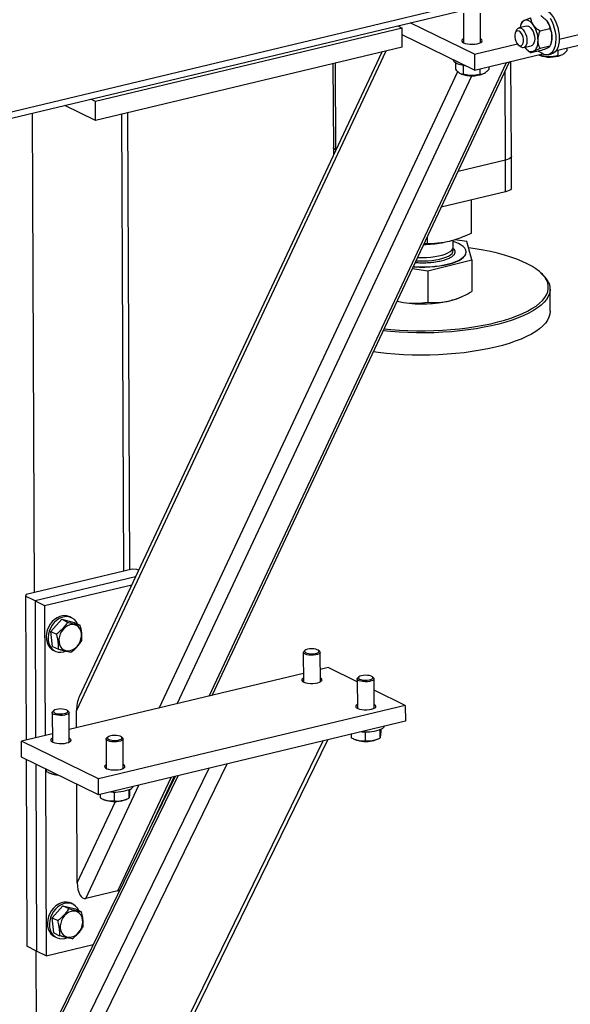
# Model space of a CAD drawing. Header units: millimetres. Extents: x 5 to 589, y 5 to 415.
# Tile 75 of 106: x 503 to 512, y 291 to 308. Entities that reach past the tile are written whole.
import ezdxf

# ---------------------------------------------------------------- set-up
doc = ezdxf.new("R2010")
doc.units = ezdxf.units.MM
doc.layers.add('TRAIT-FORT', color=4, linetype='Continuous', lineweight=25)

msp = doc.modelspace()

# ---------------------------------------------------------------- linework, layer by layer
at = {"layer": 'TRAIT-FORT', "color": 4, "linetype": 'Continuous', "lineweight": 25}
for p, q in [((526.07874, 311.62232), (497.27559, 304.71747)), ((497.30231, 304.61874), (525.93718, 311.48325)), ((511.96279, 307.25576), (515.59919, 308.1275)), ((510.34556, 307.69059), (510.34778, 307.19366)), ((510.63349, 307.19494), (510.63127, 307.69186)), ((510.53297, 306.99969), (509.45052, 307.53098)), ((511.32254, 307.52072), (511.3296, 307.54034)), ((509.31485, 307.4423), (504.14204, 306.20224)), ((509.23799, 307.48003), (509.31485, 307.4423)), ((509.31629, 307.12006), (509.31485, 307.4423)), ((511.23362, 307.39421), (511.22009, 307.35672)), ((511.40994, 307.4758), (511.28062, 307.44479)), ((511.32284, 307.52242), (511.31221, 307.49295)), ((511.80401, 307.42877), (511.638, 307.38898)), ((510.53417, 306.73116), (509.31536, 307.32938)), ((503.8239, 295.92108), (509.04166, 307.05423)), ((508.96945, 307.03692), (503.87066, 296.15761)), ((509.31629, 307.12006), (504.14348, 305.88001)), ((510.53297, 306.99969), (511.25663, 307.17317)), ((511.26666, 307.16244), (511.29572, 307.13516)), ((511.36054, 307.11138), (511.48986, 307.14238)), ((511.41053, 307.08279), (511.41701, 307.07671)), ((511.65179, 307.0626), (511.48577, 307.02281)), ((511.80533, 307.1342), (511.63931, 307.09441)), ((511.81208, 307.15213), (511.82272, 307.1816)), ((511.91067, 307.06114), (512.41519, 307.18209)), ((511.93854, 307.06783), (511.93896, 306.97466)), ((512.08932, 307.10397), (512.08953, 307.05605)), ((506.05961, 296.16835), (511.07031, 306.85969)), ((506.11293, 296.18113), (511.12363, 306.87247)), ((510.17764, 306.90615), (510.17765, 306.90303)), ((510.53297, 306.99969), (510.53417, 306.73116)), ((510.53417, 306.73116), (511.68067, 307.00601)), ((511.15415, 305.27884), (511.147, 306.87807)), ((511.61706, 306.98728), (511.63043, 306.98171)), ((511.65869, 307.00074), (511.6588, 306.97769)), ((511.77495, 306.99037), (511.83373, 307.00446)), ((511.98899, 306.98331), (512.00018, 306.98809)), ((505.21778, 295.96654), (510.2512, 306.70637)), ((508.14706, 306.83977), (508.15338, 305.42593)), ((508.19384, 305.38199), (508.18729, 306.84941)), ((510.21201, 306.85452), (510.21249, 306.74646)), ((510.34142, 306.8096), (510.34208, 306.66204)), ((510.62183, 306.75218), (510.62224, 306.65901)), ((510.7726, 306.78832), (510.77281, 306.7404)), ((511.05543, 305.21409), (511.04874, 306.71267)), ((505.51881, 296.03871), (510.48622, 306.63766)), ((510.30034, 306.67163), (510.31371, 306.66606)), ((510.67227, 306.66766), (510.68346, 306.67244)), ((504.14204, 306.20224), (504.06518, 306.23997)), ((504.14348, 305.88001), (504.14204, 306.20224)), ((504.14348, 305.88001), (503.62505, 306.13446)), ((503.11738, 297.91559), (503.08125, 306.0041)), ((504.6222, 298.27634), (504.58776, 305.98651)), ((504.7211, 298.30005), (504.68666, 306.01022)), ((508.15338, 305.42593), (508.15395, 305.29688)), ((511.05543, 305.21409), (510.25665, 305.0226)), ((511.05783, 304.67703), (511.05543, 305.21409)), ((511.15655, 304.74178), (511.15415, 305.27884)), ((511.05783, 304.67703), (509.97279, 304.41692)), ((510.48365, 303.9812), (510.48116, 304.53879)), ((509.74331, 303.79917), (509.74275, 303.92607)), ((510.40168, 303.83731), (510.20042, 303.86811)), ((509.74331, 303.79917), (509.68267, 303.79788)), ((509.97567, 303.81656), (510.00873, 303.8222)), ((510.17522, 303.74793), (510.17471, 303.86136)), ((510.48567, 303.5291), (510.40168, 303.83731)), ((510.39148, 303.65853), (510.39145, 303.6639)), ((509.48972, 303.38619), (509.74533, 303.34706)), ((509.74533, 303.34706), (510.48567, 303.5291)), ((510.48567, 303.5291), (510.48805, 302.99623)), ((509.74533, 303.34706), (509.74771, 302.81419)), ((511.65929, 303.30447), (511.63257, 303.32766)), ((511.80865, 302.66322), (511.80697, 303.03917)), ((510.27532, 302.89027), (510.29928, 302.9005)), ((509.23007, 302.83217), (509.33584, 302.81133)), ((504.76328, 298.31016), (502.97631, 297.88177)), ((504.84277, 298.3055), (504.76328, 298.31016)), ((504.87085, 298.29171), (504.84277, 298.3055)), ((504.81907, 298.18124), (503.12406, 297.7749)), ((503.28637, 297.69523), (504.75646, 298.04765)), ((502.97631, 297.88177), (502.96174, 297.85457)), ((502.96174, 297.85457), (502.97258, 295.42831)), ((503.12406, 297.7749), (502.96174, 297.85457)), ((503.12406, 297.7749), (503.13437, 295.46709)), ((503.12406, 297.7749), (503.28637, 297.69523)), ((503.28637, 297.69523), (503.29615, 295.50588)), ((503.57372, 297.46459), (503.39035, 297.2615)), ((503.57372, 297.46459), (503.67104, 297.41683)), ((503.57372, 297.46459), (503.78676, 297.41297)), ((503.74187, 297.49201), (503.7094, 297.50795)), ((503.78676, 297.41297), (503.88407, 297.3652)), ((503.39035, 297.2615), (503.48767, 297.21374)), ((503.42002, 297.00679), (503.39035, 297.2615)), ((503.42002, 297.00679), (503.51733, 296.95903)), ((503.43245, 296.94368), (503.46491, 296.92774)), ((507.64698, 296.90525), (507.6492, 296.40833)), ((507.67523, 296.93942), (507.65667, 296.92303)), ((507.92285, 296.92422), (507.90414, 296.94045)), ((507.93491, 296.40961), (507.93269, 296.90653)), ((508.06739, 296.64967), (507.93398, 296.61768)), ((508.55617, 296.40977), (508.06739, 296.64967)), ((507.64857, 296.54926), (503.70168, 295.60309)), ((508.55595, 296.45912), (508.55817, 295.9622)), ((508.58419, 296.49329), (508.56563, 296.47689)), ((508.83181, 296.47808), (508.81311, 296.49431)), ((508.84388, 295.96347), (508.84166, 296.46039)), ((509.36591, 296.01233), (508.84251, 296.26922)), ((503.44293, 295.92483), (503.42437, 295.90844)), ((503.69055, 295.90963), (503.67184, 295.92586)), ((503.82519, 295.6327), (503.8239, 295.92108)), ((509.36591, 296.01233), (504.1931, 294.77227)), ((509.36591, 296.01233), (509.36711, 295.7438)), ((503.41468, 295.89066), (503.4169, 295.39374)), ((503.70261, 295.39502), (503.70039, 295.89194)), ((509.36711, 295.7438), (504.1943, 294.50374)), ((508.69026, 295.56565), (508.69092, 295.41623)), ((508.93898, 295.60326), (508.93961, 295.46147)), ((508.95149, 295.60853), (508.95172, 295.55721)), ((498.86008, 276.70421), (507.98199, 295.41175)), ((498.86072, 276.56191), (508.06128, 295.43076)), ((503.41627, 295.53467), (502.89458, 295.40961)), ((504.1931, 294.77227), (502.89458, 295.40961)), ((502.89578, 295.14108), (502.89458, 295.40961)), ((504.32365, 295.44453), (504.32587, 294.9476)), ((504.35189, 295.4787), (504.33333, 295.4623)), ((504.59951, 295.46349), (504.58081, 295.47972)), ((504.61158, 294.94888), (504.60936, 295.4458)), ((508.45409, 295.52493), (508.45435, 295.46672)), ((508.50416, 295.44289), (508.5241, 295.43459)), ((508.88266, 295.43619), (508.9092, 295.44752)), ((504.1943, 294.50374), (502.89578, 295.14108)), ((502.97404, 295.10267), (502.98813, 291.94689)), ((498.84712, 279.60522), (506.36553, 295.02424)), ((498.93613, 280.33813), (506.06164, 294.95139)), ((503.13635, 295.023), (503.15045, 291.86723)), ((503.29867, 294.94334), (503.31276, 291.78756)), ((503.31292, 294.93634), (503.31309, 294.89827)), ((505.48898, 294.81411), (498.6077, 280.70174)), ((498.64244, 280.68469), (505.53773, 294.8258)), ((503.3629, 294.87444), (503.38284, 294.86614)), ((504.1943, 294.50374), (504.1931, 294.77227)), ((504.52007, 292.88344), (505.41681, 294.79681)), ((505.05825, 293.93076), (505.47013, 294.80959)), ((503.83686, 293.02008), (503.82943, 294.68283)), ((503.97928, 292.7538), (504.87602, 294.66717)), ((504.70668, 294.58867), (504.70731, 294.44688)), ((504.71919, 294.59394), (504.71942, 294.54262)), ((504.22179, 294.51033), (504.22205, 294.45213)), ((504.27186, 294.4283), (504.2918, 294.42)), ((504.45796, 294.55106), (504.45862, 294.40164)), ((504.65036, 294.4216), (504.6769, 294.43293)), ((503.83686, 293.02008), (504.47969, 294.39169)), ((505.18502, 294.20124), (505.18506, 294.19083)), ((504.52007, 292.88344), (503.97928, 292.7538)), ((503.59531, 292.63104), (503.41194, 292.42795)), ((503.59531, 292.63104), (503.69263, 292.58328)), ((503.59531, 292.63104), (503.80835, 292.57942)), ((503.76346, 292.65846), (503.73099, 292.6744)), ((503.80835, 292.57942), (503.90566, 292.53165)), ((503.41194, 292.42795), (503.50926, 292.38019)), ((503.44161, 292.17324), (503.41194, 292.42795)), ((503.44161, 292.17324), (503.53893, 292.12548)), ((503.45404, 292.11013), (503.4865, 292.09419)), ((503.15045, 291.86723), (502.98813, 291.94689)), ((503.31276, 291.78756), (504.10593, 291.9777)), ((503.15264, 290.02266), (503.14439, 291.8702)), ((503.31276, 291.78756), (503.15045, 291.86723))]:
    msp.add_line(p, q, dxfattribs=at)
at = {"layer": 'TRAIT-FORT', "color": 4, "linetype": 'Continuous', "lineweight": 25, "flags": 128}
for points in [[(511.65389, 307.75463), (511.65689, 307.75531), (511.69119, 307.75715), (511.72692, 307.74868), (511.76311, 307.73015), (511.79877, 307.70205), (511.83294, 307.66516), (511.86467, 307.62047), (511.89311, 307.56922), (511.91747, 307.51279), (511.9371, 307.45272), (511.95146, 307.39066), (511.96015, 307.3283), (511.96294, 307.26733), (511.95975, 307.20943), (511.95067, 307.15616), (511.93595, 307.10899), (511.91599, 307.0692), (511.89133, 307.03788), (511.86265, 307.01587), (511.83373, 307.00446)], [(511.52601, 307.49218), (511.50786, 307.51581), (511.48871, 307.53591), (511.4689, 307.55213), (511.44876, 307.56419), (511.42864, 307.57189), (511.40889, 307.57509), (511.38984, 307.57374), (511.37181, 307.56786)], [(511.80589, 307.60638), (511.83433, 307.55513), (511.85869, 307.4987), (511.87832, 307.43863), (511.89267, 307.37657), (511.90137, 307.31421), (511.90416, 307.25324), (511.90097, 307.19534), (511.89189, 307.14207), (511.87717, 307.0949), (511.85721, 307.05511), (511.83255, 307.02379), (511.80387, 307.00178), (511.77195, 306.98969), (511.73765, 306.98786), (511.70192, 306.99632), (511.66573, 307.01486)], [(511.72439, 307.59176), (511.74298, 307.57218), (511.76114, 307.54854)], [(511.28585, 307.1488), (511.30641, 307.14359), (511.32525, 307.1486), (511.34087, 307.16341), (511.35198, 307.18683), (511.35769, 307.21695), (511.35753, 307.25135), (511.35153, 307.28722), (511.34016, 307.32167), (511.32435, 307.35191), (511.30537, 307.37548), (511.28477, 307.39047), (511.26421, 307.39568), (511.24537, 307.39067), (511.22976, 307.37586), (511.21865, 307.35244), (511.21294, 307.32232), (511.21309, 307.28792), (511.21909, 307.25205), (511.23046, 307.2176), (511.24628, 307.18736), (511.26525, 307.16379), (511.28585, 307.1488)], [(511.23362, 307.39421), (511.24508, 307.41762), (511.26275, 307.43653), (511.28406, 307.44549), (511.30766, 307.44393), (511.33207, 307.43195), (511.35576, 307.4103), (511.37724, 307.38034), (511.39516, 307.34396), (511.40839, 307.30344), (511.41611, 307.26133), (511.41782, 307.22027), (511.41342, 307.18284), (511.40319, 307.1514), (511.38777, 307.12792), (511.36813, 307.11387), (511.3455, 307.11014), (511.3213, 307.11697), (511.3213, 307.11697)], [(511.40994, 307.4758), (511.43094, 307.47631), (511.4553, 307.46689), (511.47931, 307.44755), (511.50148, 307.41951), (511.5204, 307.38454), (511.5349, 307.34482), (511.54405, 307.30286), (511.54729, 307.26129)], [(510.34749, 307.25839), (510.33267, 307.2489), (510.32098, 307.23473), (510.31995, 307.22006), (510.32963, 307.2058), (510.34942, 307.19285)], [(510.34942, 307.19285), (510.37807, 307.18202), (510.41378, 307.174), (510.45432, 307.16929), (510.49713, 307.16819), (510.53952, 307.17075), (510.57883, 307.17684), (510.61259, 307.18605), (510.63868, 307.19781), (510.65546, 307.21139), (510.66187, 307.22593), (510.65751, 307.24051), (510.64266, 307.25423), (510.6332, 307.25967)], [(511.54729, 307.26129), (511.54441, 307.22272), (511.53559, 307.18958), (511.52139, 307.16395), (511.50269, 307.14744), (511.48986, 307.14238)], [(511.52799, 307.05032), (511.54467, 307.06063), (511.55974, 307.07519), (511.57293, 307.09375), (511.58401, 307.11599), (511.5928, 307.14154), (511.59914, 307.16996), (511.60293, 307.20076), (511.6041, 307.23341)], [(511.3213, 307.11697), (511.29706, 307.13392), (511.29572, 307.13516)], [(511.38084, 307.11625), (511.39194, 307.10237), (511.41109, 307.08227), (511.4309, 307.06605), (511.45104, 307.05399), (511.47116, 307.04629), (511.49091, 307.04309), (511.50996, 307.04444), (511.52799, 307.05032)], [(511.66573, 307.01486), (511.63007, 307.04295), (511.61823, 307.05456)], [(510.32141, 306.81359), (510.27701, 306.82526), (510.23952, 306.83948), (510.21014, 306.85578), (510.18982, 306.87365), (510.17921, 306.89251), (510.17765, 306.90303)], [(510.3885, 306.80266), (510.37129, 306.80483), (510.32141, 306.81359)], [(508.19384, 305.38185), (508.17212, 305.39515), (508.15847, 305.40968), (508.1534, 305.42486), (508.15338, 305.42593)], [(508.19384, 305.38185), (508.17212, 305.39515), (508.15847, 305.40968), (508.1534, 305.42486), (508.15338, 305.42593)], [(511.15415, 305.27884), (511.15041, 305.26464), (511.13805, 305.24988), (511.11753, 305.2362), (511.08963, 305.22411), (511.05543, 305.21409)], [(511.15415, 305.27884), (511.15041, 305.26464), (511.13805, 305.24988), (511.11753, 305.2362), (511.08963, 305.22411), (511.05543, 305.21409)], [(511.15655, 304.74178), (511.1528, 304.72758), (511.14045, 304.71282), (511.11993, 304.69914), (511.09203, 304.68705), (511.05783, 304.67703)], [(509.50393, 303.41651), (509.52071, 303.41538), (509.60644, 303.41175), (509.69293, 303.41162), (509.77899, 303.41499), (509.86339, 303.4218), (509.94495, 303.43197), (510.02253, 303.44535), (510.09505, 303.46174), (510.16147, 303.48094), (510.22087, 303.50265), (510.27242, 303.52658), (510.31539, 303.55239), (510.34918, 303.57973), (510.37331, 303.6082), (510.38744, 303.6374), (510.39139, 303.66693), (510.38508, 303.69638), (510.36862, 303.72532), (510.34222, 303.75335), (510.30627, 303.78008), (510.26126, 303.80514), (510.20784, 303.82816), (510.17481, 303.83995)], [(509.57681, 303.57201), (509.58325, 303.57169), (509.65476, 303.56997), (509.72639, 303.57167), (509.79675, 303.57675), (509.86446, 303.58512), (509.92821, 303.59662), (509.98676, 303.61101), (510.03896, 303.62803), (510.08381, 303.64734), (510.12043, 303.66855), (510.14811, 303.69127), (510.1663, 303.71505), (510.17465, 303.73942), (510.17522, 303.74793)], [(510.12847, 303.61597), (510.15382, 303.639), (510.16958, 303.66297), (510.17544, 303.68741), (510.1713, 303.71186), (510.16831, 303.71872)], [(511.74652, 303.18937), (511.71637, 303.23802), (511.67644, 303.28581), (511.62692, 303.33251), (511.56804, 303.37789), (511.50009, 303.42174), (511.42339, 303.46385), (511.33831, 303.50402), (511.24525, 303.54205), (511.14465, 303.57777), (511.03699, 303.61101), (510.9228, 303.6416), (510.8026, 303.66941), (510.67698, 303.69429), (510.54654, 303.71614), (510.43024, 303.73251)], [(509.50149, 303.41131), (509.52073, 303.41001), (509.60646, 303.40638), (509.69296, 303.40625), (509.77901, 303.40962), (509.86341, 303.41643), (509.94497, 303.4266), (510.02256, 303.43998), (510.09507, 303.45637), (510.16149, 303.47557), (510.2209, 303.49728), (510.27244, 303.52121), (510.31541, 303.54702), (510.3492, 303.57436), (510.37333, 303.60283), (510.38747, 303.63203), (510.39148, 303.65853)], [(509.55034, 303.51554), (509.6013, 303.5128), (509.67297, 303.51194), (509.74441, 303.51449), (509.81423, 303.5204), (509.88108, 303.52957), (509.94364, 303.54182), (510.0007, 303.5569), (510.05116, 303.57452), (510.09403, 303.59434), (510.12847, 303.61597)], [(511.77478, 303.16431), (511.79528, 303.11436), (511.80563, 303.064), (511.80577, 303.01347), (511.7957, 302.96303), (511.77548, 302.9129), (511.74519, 302.86333), (511.70499, 302.81455), (511.65506, 302.76679), (511.59564, 302.72029), (511.52702, 302.67526), (511.44953, 302.63192), (511.36352, 302.59047), (511.26941, 302.55112), (511.16766, 302.51405), (511.05874, 302.47943), (510.94318, 302.44744), (510.82151, 302.41822), (510.69434, 302.39191), (510.56225, 302.36864), (510.42589, 302.34852), (510.28589, 302.33165), (510.14293, 302.31811), (509.99769, 302.30795), (509.85086, 302.30123), (509.70315, 302.29799), (509.55524, 302.29823), (509.40785, 302.30195), (509.26169, 302.30915), (509.11744, 302.31978), (508.99547, 302.33162)], [(509.01203, 302.36694), (509.12461, 302.35609), (509.26693, 302.34561), (509.41115, 302.33851), (509.55657, 302.33483), (509.70251, 302.3346), (509.84826, 302.3378), (509.99313, 302.34443), (510.13643, 302.35445), (510.27748, 302.36781), (510.41561, 302.38446), (510.55016, 302.40431), (510.68048, 302.42727), (510.80596, 302.45322), (510.926, 302.48205), (511.04003, 302.51362), (511.14749, 302.54777), (511.24789, 302.58435), (511.34074, 302.62318), (511.4256, 302.66407), (511.50207, 302.70684), (511.56977, 302.75126), (511.62839, 302.79715), (511.67766, 302.84427), (511.71732, 302.8924), (511.74721, 302.94131), (511.76716, 302.99077), (511.77709, 303.04054), (511.77695, 303.09039), (511.76675, 303.14008), (511.74652, 303.18937)], [(509.22958, 302.83113), (509.25518, 302.82567), (509.33584, 302.81133)], [(511.80865, 302.66322), (511.80865, 302.6628), (511.80369, 302.61228), (511.78853, 302.56197), (511.76326, 302.51209), (511.728, 302.46288), (511.68291, 302.41458), (511.6282, 302.36743), (511.56414, 302.32163), (511.49104, 302.27742), (511.40924, 302.235), (511.31913, 302.19458), (511.22114, 302.15634), (511.11574, 302.12048), (511.00343, 302.08715), (510.88475, 302.05653), (510.76026, 302.02875), (510.63055, 302.00395), (510.49624, 301.98224), (510.35798, 301.96373), (510.21642, 301.94852), (510.07224, 301.93666), (509.92611, 301.92822), (509.77875, 301.92323), (509.63085, 301.92173), (509.48312, 301.92371), (509.33625, 301.92918), (509.19096, 301.93809), (509.04793, 301.95042), (508.90785, 301.9661), (508.82908, 301.97657)], [(503.7094, 297.50795), (503.67942, 297.51961), (503.63576, 297.52723), (503.59001, 297.52517), (503.54364, 297.51348), (503.49816, 297.49254), (503.45501, 297.46304), (503.41559, 297.4259), (503.38116, 297.38234), (503.35283, 297.33375), (503.33151, 297.28168)], [(503.8388, 297.38742), (503.81695, 297.42664), (503.78747, 297.46066), (503.75206, 297.48661), (503.71189, 297.50368), (503.66822, 297.5113), (503.62247, 297.50923), (503.5761, 297.49754), (503.53062, 297.47661), (503.48747, 297.4471), (503.44805, 297.40997), (503.41362, 297.36641), (503.38529, 297.31781), (503.36397, 297.26575)], [(503.33151, 297.28168), (503.31788, 297.22783), (503.31239, 297.1739), (503.31521, 297.12165), (503.32624, 297.07274), (503.34515, 297.02875), (503.3713, 296.9911), (503.40388, 296.96099), (503.43245, 296.94368)], [(503.36397, 297.26575), (503.35035, 297.21189), (503.34485, 297.15797), (503.34767, 297.10571), (503.35871, 297.05681), (503.37761, 297.01282), (503.40377, 296.97517), (503.43634, 296.94506), (503.47428, 296.92346), (503.51638, 296.91107), (503.56126, 296.90828), (503.60751, 296.91518), (503.63736, 296.92469)], [(503.52872, 297.08217), (503.53791, 297.04017), (503.55492, 297.00315), (503.57902, 296.97273), (503.60916, 296.95024), (503.644, 296.93666), (503.68204, 296.93258), (503.7216, 296.93818), (503.76097, 296.95322), (503.79841, 296.97704), (503.83229, 297.0086), (503.86114, 297.04652), (503.88369, 297.08914), (503.89895, 297.1346), (503.90626, 297.18092), (503.9053, 297.22606), (503.89611, 297.26805), (503.8791, 297.30507), (503.85499, 297.33549), (503.82486, 297.35798), (503.79002, 297.37157), (503.75198, 297.37565), (503.71242, 297.37004), (503.67305, 297.355), (503.63561, 297.33118), (503.60172, 297.29962), (503.57288, 297.2617), (503.55033, 297.21908), (503.53507, 297.17362), (503.52776, 297.12731), (503.52872, 297.08217)], [(507.85586, 296.86288), (507.81923, 296.85826), (507.78042, 296.85717), (507.74231, 296.85969), (507.70773, 296.86564), (507.67923, 296.87457), (507.65894, 296.88583), (507.64836, 296.89858), (507.64827, 296.91186), (507.65667, 296.92303)], [(507.84653, 296.8877), (507.87612, 296.89519), (507.89804, 296.90529), (507.91033, 296.91712), (507.91192, 296.92963), (507.90264, 296.94169), (507.88334, 296.95224), (507.85572, 296.96035), (507.82224, 296.96528), (507.78587, 296.96661), (507.74985, 296.96422), (507.71738, 296.95831), (507.69133, 296.94941), (507.67403, 296.93832), (507.66701, 296.92602), (507.6709, 296.91359), (507.68535, 296.90216), (507.70908, 296.89272), (507.73997, 296.88613), (507.77529, 296.88296), (507.81189, 296.8835), (507.84653, 296.8877)], [(507.92285, 296.92422), (507.92731, 296.91971), (507.93269, 296.90657), (507.92749, 296.89338), (507.91207, 296.88112), (507.88759, 296.87069), (507.85586, 296.86288)], [(507.64891, 296.47306), (507.6302, 296.46012), (507.62113, 296.44574), (507.6228, 296.43108), (507.63509, 296.41707), (507.65723, 296.40458), (507.68784, 296.3944), (507.72498, 296.38716), (507.76633, 296.38334), (507.80929, 296.38315), (507.85116, 296.38662), (507.8893, 296.39353)], [(507.8893, 296.39353), (507.92133, 296.40344), (507.94522, 296.41574), (507.95948, 296.42964), (507.96321, 296.44427), (507.95618, 296.45873), (507.93883, 296.47208), (507.93462, 296.47434)], [(508.76482, 296.41675), (508.72819, 296.41212), (508.68938, 296.41103), (508.65128, 296.41356), (508.61669, 296.4195), (508.5882, 296.42844), (508.56791, 296.4397), (508.55732, 296.45244), (508.55723, 296.46573), (508.56563, 296.47689)], [(508.75549, 296.44157), (508.78508, 296.44905), (508.807, 296.45916), (508.8193, 296.47099), (508.82088, 296.48349), (508.81161, 296.49555), (508.7923, 296.50611), (508.76468, 296.51421), (508.7312, 296.51915), (508.69484, 296.52048), (508.65882, 296.51808), (508.62634, 296.51217), (508.60029, 296.50328), (508.58299, 296.49218), (508.57598, 296.47988), (508.57987, 296.46746), (508.59432, 296.45602), (508.61804, 296.44659), (508.64894, 296.43999), (508.68425, 296.43683), (508.72086, 296.43737), (508.75549, 296.44157)], [(508.83181, 296.47808), (508.83627, 296.47357), (508.84166, 296.46043), (508.83645, 296.44724), (508.82103, 296.43498), (508.79655, 296.42456), (508.76482, 296.41675)], [(503.62356, 295.84829), (503.58693, 295.84367), (503.54812, 295.84258), (503.51001, 295.8451), (503.47543, 295.85105), (503.44693, 295.85998), (503.42664, 295.87124), (503.41606, 295.88399), (503.41597, 295.89727), (503.42437, 295.90844)], [(503.61423, 295.87311), (503.64382, 295.8806), (503.66574, 295.8907), (503.67803, 295.90253), (503.67962, 295.91504), (503.67034, 295.9271), (503.65104, 295.93765), (503.62342, 295.94576), (503.58994, 295.95069), (503.55357, 295.95202), (503.51755, 295.94963), (503.48508, 295.94372), (503.45903, 295.93482), (503.44173, 295.92373), (503.43471, 295.91143), (503.4386, 295.899), (503.45305, 295.88757), (503.47678, 295.87813), (503.50767, 295.87154), (503.54299, 295.86837), (503.57959, 295.86891), (503.61423, 295.87311)], [(503.69055, 295.90963), (503.69501, 295.90512), (503.70039, 295.89198), (503.69519, 295.87879), (503.67977, 295.86653), (503.65529, 295.8561), (503.62356, 295.84829)], [(508.55788, 296.02692), (508.53917, 296.01399), (508.5301, 295.99961), (508.53176, 295.98495), (508.54405, 295.97093), (508.56619, 295.95844), (508.5968, 295.94826), (508.63395, 295.94103), (508.6753, 295.9372), (508.71826, 295.93702), (508.76012, 295.94049), (508.79827, 295.9474)], [(508.79827, 295.9474), (508.83029, 295.95731), (508.85418, 295.9696), (508.86844, 295.9835), (508.87218, 295.99814), (508.86514, 296.01259), (508.84779, 296.02595), (508.84359, 296.0282)], [(503.41661, 295.45847), (503.3979, 295.44553), (503.38883, 295.43115), (503.3905, 295.41649), (503.40279, 295.40248), (503.42493, 295.38999), (503.45554, 295.37981), (503.49268, 295.37257), (503.53403, 295.36875), (503.57699, 295.36856), (503.61886, 295.37203), (503.657, 295.37894)], [(503.657, 295.37894), (503.68903, 295.38885), (503.71292, 295.40115), (503.72718, 295.41505), (503.73091, 295.42968), (503.72388, 295.44414), (503.70653, 295.45749), (503.70232, 295.45974)], [(504.53252, 295.40216), (504.49589, 295.39753), (504.45708, 295.39644), (504.41898, 295.39897), (504.38439, 295.40491), (504.3559, 295.41385), (504.33561, 295.42511), (504.32502, 295.43785), (504.32493, 295.45114), (504.33333, 295.4623)], [(504.52319, 295.42697), (504.55278, 295.43446), (504.5747, 295.44457), (504.587, 295.4564), (504.58858, 295.4689), (504.57931, 295.48096), (504.56, 295.49152), (504.53238, 295.49962), (504.4989, 295.50456), (504.46254, 295.50589), (504.42652, 295.50349), (504.39404, 295.49758), (504.36799, 295.48869), (504.35069, 295.47759), (504.34368, 295.46529), (504.34757, 295.45287), (504.36202, 295.44143), (504.38574, 295.432), (504.41664, 295.4254), (504.45195, 295.42224), (504.48856, 295.42278), (504.52319, 295.42697)], [(504.59951, 295.46349), (504.60397, 295.45898), (504.60936, 295.44584), (504.60415, 295.43265), (504.58873, 295.42039), (504.56425, 295.40997), (504.53252, 295.40216)], [(508.88266, 295.43619), (508.84998, 295.42479), (508.80978, 295.41553)], [(504.32558, 295.01233), (504.30687, 294.9994), (504.2978, 294.98502), (504.29946, 294.97036), (504.31175, 294.95634), (504.33389, 294.94385), (504.3645, 294.93367), (504.40165, 294.92644), (504.443, 294.92261), (504.48596, 294.92243), (504.52782, 294.9259), (504.56597, 294.93281)], [(504.56597, 294.93281), (504.59799, 294.94272), (504.62188, 294.95501), (504.63614, 294.96891), (504.63988, 294.98355), (504.63284, 294.998), (504.61549, 295.01136), (504.61129, 295.01361)], [(504.65036, 294.4216), (504.61768, 294.4102), (504.57748, 294.40094)], [(503.73099, 292.6744), (503.70101, 292.68606), (503.65735, 292.69368), (503.6116, 292.69161), (503.56523, 292.67993), (503.51975, 292.65899), (503.4766, 292.62948), (503.43718, 292.59235), (503.40275, 292.54879), (503.37442, 292.5002), (503.3531, 292.44813)], [(503.86039, 292.55387), (503.83854, 292.59309), (503.80906, 292.6271), (503.77366, 292.65306), (503.73348, 292.67013), (503.68981, 292.67775), (503.64406, 292.67568), (503.5977, 292.66399), (503.55221, 292.64306), (503.50906, 292.61355), (503.46964, 292.57642), (503.43521, 292.53286), (503.40688, 292.48426), (503.38556, 292.4322)], [(503.3531, 292.44813), (503.33947, 292.39427), (503.33398, 292.34035), (503.3368, 292.2881), (503.34784, 292.23919), (503.36674, 292.1952), (503.3929, 292.15755), (503.42547, 292.12744), (503.45404, 292.11013)], [(503.38556, 292.4322), (503.37194, 292.37834), (503.36644, 292.32442), (503.36926, 292.27216), (503.3803, 292.22326), (503.3992, 292.17927), (503.42536, 292.14162), (503.45793, 292.11151), (503.49587, 292.08991), (503.53797, 292.07752), (503.58286, 292.07473), (503.6291, 292.08163), (503.65895, 292.09114)], [(503.55031, 292.24862), (503.5595, 292.20662), (503.57651, 292.1696), (503.60062, 292.13918), (503.63075, 292.11669), (503.66559, 292.10311), (503.70363, 292.09903), (503.74319, 292.10463), (503.78256, 292.11967), (503.82, 292.14349), (503.85389, 292.17505), (503.88273, 292.21297), (503.90528, 292.25559), (503.92054, 292.30105), (503.92785, 292.34736), (503.92689, 292.39251), (503.9177, 292.4345), (503.90069, 292.47152), (503.87659, 292.50194), (503.84645, 292.52443), (503.81161, 292.53802), (503.77357, 292.54209), (503.73401, 292.53649), (503.69464, 292.52145), (503.6572, 292.49763), (503.62332, 292.46607), (503.59447, 292.42815), (503.57192, 292.38553), (503.55666, 292.34007), (503.54935, 292.29376), (503.55031, 292.24862)]]:
    msp.add_lwpolyline(points, dxfattribs=at)
at = {"layer": 'TRAIT-FORT', "color": 4, "linetype": 'Continuous', "lineweight": 25}
for centre, radius, start, end in [((511.45447, 307.43791), 0.15401, 122.459741, 175.624068), ((511.36416, 307.28758), 0.47507, 0.264316, 33.319327), ((511.12903, 307.23122), 0.47507, 0.264316, 33.319327), ((511.5247, 307.28242), 0.31462, 341.308687, 1.338303), ((511.80749, 307.48), 0.52881, 250.438421, 290.073456), ((510.49077, 307.16435), 0.52881, 250.438421, 290.073456), ((509.65927, 305.72092), 1.93047, 270.592604, 279.433349), ((511.3496, 302.93162), 0.48469, 28.690713, 50.286821), ((509.88866, 303.81378), 1.00119, 283.252458, 292.718176), ((509.65309, 304.89579), 2.10846, 261.346197, 282.743131), ((508.70315, 296.26542), 0.70093, 264.301583, 292.051996), ((508.93099, 295.70156), 0.09278, 292.382237, 332.711071), ((508.70155, 295.94382), 0.53926, 250.787989, 281.577106), ((503.5321, 295.26261), 0.42364, 249.369376, 267.029128), ((504.47085, 295.25083), 0.70093, 264.301583, 292.051996), ((504.69869, 294.68697), 0.09278, 292.382237, 332.711071), ((504.46925, 294.92923), 0.53926, 250.787989, 281.577106)]:
    msp.add_arc(centre, radius, start, end, dxfattribs=at)
for centre, start_param, end_param in [((503.96498, 295.9549), 0.86324316, 1.71129298), ((503.97794, 293.0539), 1.71129298, 3.28208931), ((504.51873, 293.18354), 3.28208931, 3.54737808)]:
    msp.add_ellipse(centre, major_axis=(0.01843, 0.30188), ratio=0.46333993, start_param=start_param, end_param=end_param, dxfattribs=at)
for points, knots in [([(511.3296, 307.54034), (511.33062, 307.54176), (511.33267, 307.54462), (511.3389, 307.54984), (511.34843, 307.55602), (511.35982, 307.56216), (511.36872, 307.56639), (511.37181, 307.56786)], [0, 0, 0, 0, 0.215516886, 0.432226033, 0.654457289, 0.879687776, 1, 1, 1, 1]), ([(511.37181, 307.56786), (511.37898, 307.57109), (511.39347, 307.57762), (511.42081, 307.58862), (511.45079, 307.60011), (511.47232, 307.60799), (511.48314, 307.61194)], [0, 0, 0, 0, 0.24957627, 0.50436073, 0.75104521, 1, 1, 1, 1]), ([(511.52601, 307.49218), (511.51977, 307.50199), (511.50716, 307.52182), (511.49506, 307.55218), (511.48691, 307.58239), (511.4844, 307.60206), (511.48314, 307.61194)], [0, 0, 0, 0, 0.24957627, 0.50436073, 0.75104521, 1, 1, 1, 1]), ([(511.64916, 307.65174), (511.65858, 307.64519), (511.67747, 307.63206), (511.70425, 307.61064), (511.72923, 307.58752), (511.74812, 307.56651), (511.75778, 307.55318), (511.76114, 307.54854)], [0, 0, 0, 0, 0.21551689, 0.43222603, 0.65445729, 0.87968778, 1, 1, 1, 1]), ([(511.76114, 307.54854), (511.76738, 307.53873), (511.77999, 307.5189), (511.7921, 307.48854), (511.80025, 307.45833), (511.80275, 307.43866), (511.80401, 307.42877)], [0, 0, 0, 0, 0.24957627, 0.50436073, 0.75104521, 1, 1, 1, 1]), ([(511.638, 307.38898), (511.62858, 307.39552), (511.60968, 307.40865), (511.58291, 307.43008), (511.55793, 307.45319), (511.53903, 307.4742), (511.52938, 307.48753), (511.52601, 307.49218)], [0, 0, 0, 0, 0.21551689, 0.43222603, 0.65445729, 0.87968778, 1, 1, 1, 1]), ([(511.6041, 307.23341), (511.60411, 307.23589), (511.60418, 307.25639), (511.60886, 307.29657), (511.62201, 307.34632), (511.63347, 307.37691), (511.638, 307.38898)], [0, 0, 0, 0, 0.04836864, 0.39932986, 0.76296469, 1, 1, 1, 1]), ([(511.80401, 307.42877), (511.80863, 307.4189), (511.82012, 307.39435), (511.83377, 307.35108), (511.83893, 307.31327), (511.8392, 307.29225), (511.83923, 307.28977)], [0, 0, 0, 0, 0.23703923, 0.58901919, 0.95163056, 1, 1, 1, 1]), ([(511.63931, 307.09441), (511.63567, 307.10209), (511.62838, 307.11747), (511.6197, 307.14055), (511.61292, 307.16324), (511.60807, 307.18558), (511.60481, 307.20896), (511.60434, 307.22523), (511.6041, 307.23341)], [0, 0, 0, 0, 0.18482945, 0.3703669, 0.5252225, 0.68091173, 0.83977606, 1, 1, 1, 1]), ([(511.83923, 307.28977), (511.83908, 307.28181), (511.83877, 307.26581), (511.83585, 307.24121), (511.83124, 307.21629), (511.82458, 307.18996), (511.81605, 307.1625), (511.80891, 307.14365), (511.80533, 307.1342)], [0, 0, 0, 0, 0.15439072, 0.31007787, 0.46935595, 0.62963384, 0.81441215, 1, 1, 1, 1]), ([(511.41727, 307.07697), (511.41945, 307.07477), (511.43039, 307.06374), (511.45345, 307.04556), (511.47496, 307.03041), (511.48577, 307.02281)], [0, 0, 0, 0, 0.110118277, 0.55302106, 1, 1, 1, 1]), ([(511.52799, 307.05032), (511.5218, 307.04733), (511.50931, 307.04127), (511.49737, 307.03396), (511.48938, 307.02775), (511.48698, 307.02446), (511.48577, 307.02281)], [0, 0, 0, 0, 0.24957627, 0.50436073, 0.75104521, 1, 1, 1, 1]), ([(511.63931, 307.09441), (511.62994, 307.09098), (511.61113, 307.08411), (511.5845, 307.074), (511.55966, 307.06415), (511.5409, 307.05624), (511.53132, 307.05185), (511.52799, 307.05032)], [0, 0, 0, 0, 0.21551689, 0.43222603, 0.65445729, 0.87968778, 1, 1, 1, 1]), ([(511.65179, 307.0626), (511.66116, 307.06603), (511.67997, 307.0729), (511.70661, 307.08301), (511.73144, 307.09286), (511.7502, 307.10077), (511.75978, 307.10516), (511.76311, 307.10669)], [0, 0, 0, 0, 0.21551689, 0.43222603, 0.65445729, 0.87968778, 1, 1, 1, 1]), ([(511.76311, 307.10669), (511.7693, 307.10968), (511.78179, 307.11574), (511.79373, 307.12305), (511.80172, 307.12926), (511.80412, 307.13255), (511.80533, 307.1342)], [0, 0, 0, 0, 0.24957627, 0.50436073, 0.75104521, 1, 1, 1, 1]), ([(511.93896, 306.97466), (511.95205, 306.97583), (511.97853, 306.97821), (512.01769, 306.99502), (512.05508, 307.02164), (512.07798, 307.04451), (512.08953, 307.05605)], [0, 0, 0, 0, 0.26460494, 0.53494775, 0.76534313, 1, 1, 1, 1]), ([(511.61672, 306.98803), (511.62644, 306.98442), (511.64066, 306.97914), (511.65444, 306.97804), (511.6588, 306.97769)], [0, 0, 0, 0, 0.683984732, 1, 1, 1, 1]), ([(511.93896, 306.97466), (511.91467, 306.96903), (511.86556, 306.95766), (511.79275, 306.95409), (511.72309, 306.96124), (511.68036, 306.97217), (511.6588, 306.97769)], [0, 0, 0, 0, 0.26460494, 0.53494775, 0.76534312, 1, 1, 1, 1]), ([(510.21249, 306.74646), (510.22901, 306.72757), (510.25634, 306.69631), (510.29589, 306.6718), (510.32246, 306.66383), (510.33772, 306.66244), (510.34208, 306.66204)], [0, 0, 0, 0, 0.38554949, 0.63764185, 0.89654625, 1, 1, 1, 1]), ([(510.62224, 306.65901), (510.63534, 306.66018), (510.66181, 306.66256), (510.70098, 306.67937), (510.73837, 306.70599), (510.76126, 306.72886), (510.77281, 306.7404)], [0, 0, 0, 0, 0.26460494, 0.53494775, 0.76534313, 1, 1, 1, 1]), ([(510.62224, 306.65901), (510.59795, 306.65338), (510.54885, 306.64201), (510.47603, 306.63844), (510.40637, 306.64559), (510.36364, 306.65652), (510.34208, 306.66204)], [0, 0, 0, 0, 0.26460494, 0.53494775, 0.76534312, 1, 1, 1, 1]), ([(510.48365, 303.9812), (510.43428, 303.95853), (510.34078, 303.9156), (510.20321, 303.86698), (510.08106, 303.83472), (509.96775, 303.8146), (509.85781, 303.80249), (509.78272, 303.80031), (509.74331, 303.79917)], [0, 0, 0, 0, 0.20206835, 0.38269984, 0.55531458, 0.69299169, 0.83889419, 1, 1, 1, 1]), ([(510.16856, 303.72829), (510.16918, 303.72787), (510.1864, 303.7161), (510.19655, 303.69652), (510.20465, 303.67155), (510.20407, 303.64705), (510.19201, 303.6175), (510.16679, 303.59572), (510.15455, 303.58515)], [0, 0, 0, 0, 0.00977047, 0.26983606, 0.3973127, 0.52482433, 0.76932096, 1, 1, 1, 1]), ([(510.15455, 303.58515), (510.13912, 303.57506), (510.10734, 303.55429), (510.03764, 303.52693), (509.95149, 303.50354), (509.8511, 303.48628), (509.7605, 303.47796), (509.68695, 303.47525), (509.61701, 303.47486), (509.56637, 303.47805), (509.53373, 303.4801)], [0, 0, 0, 0, 0.13286157, 0.27368149, 0.42035586, 0.57014287, 0.71992987, 0.79335114, 0.86679255, 1, 1, 1, 1]), ([(510.11818, 302.83926), (510.18019, 302.85783), (510.30559, 302.89539), (510.42679, 302.96237), (510.48805, 302.99623)], [0, 0, 0, 0, 0.49451073, 1, 1, 1, 1]), ([(509.33584, 302.81133), (509.40489, 302.80408), (509.54452, 302.78942), (509.67949, 302.80588), (509.74771, 302.81419)], [0, 0, 0, 0, 0.49451073, 1, 1, 1, 1]), ([(509.74771, 302.81419), (509.8079, 302.81106), (509.89867, 302.80632), (510.02324, 302.81873), (510.08646, 302.8324), (510.11818, 302.83926)], [0, 0, 0, 0, 0.49525132, 0.7468182, 1, 1, 1, 1]), ([(503.67104, 297.41683), (503.65868, 297.39745), (503.6337, 297.35829), (503.58866, 297.3042), (503.53923, 297.25562), (503.50496, 297.22778), (503.48767, 297.21374)], [0, 0, 0, 0, 0.26460494, 0.53494775, 0.76534312, 1, 1, 1, 1]), ([(503.67104, 297.41683), (503.69309, 297.4106), (503.73766, 297.39801), (503.79568, 297.3833), (503.84476, 297.37236), (503.87089, 297.3676), (503.88407, 297.3652)], [0, 0, 0, 0, 0.26460494, 0.53494775, 0.76534313, 1, 1, 1, 1]), ([(503.91374, 297.11049), (503.9149, 297.14048), (503.91681, 297.19007), (503.907, 297.26818), (503.89524, 297.32326), (503.88655, 297.35589), (503.88407, 297.3652)], [0, 0, 0, 0, 0.38554949, 0.63764185, 0.89654625, 1, 1, 1, 1]), ([(503.51733, 296.95903), (503.51849, 296.98901), (503.5204, 297.03861), (503.51059, 297.11672), (503.49884, 297.1718), (503.49015, 297.20442), (503.48767, 297.21374)], [0, 0, 0, 0, 0.38554949, 0.63764185, 0.89654625, 1, 1, 1, 1]), ([(503.73037, 296.9074), (503.74985, 296.92328), (503.78922, 296.95539), (503.83952, 297.00689), (503.88123, 297.05926), (503.90284, 297.09331), (503.91374, 297.11049)], [0, 0, 0, 0, 0.26460494, 0.53494775, 0.76534313, 1, 1, 1, 1]), ([(503.73037, 296.9074), (503.71544, 296.91014), (503.68526, 296.91566), (503.6325, 296.92779), (503.57569, 296.94252), (503.53691, 296.95349), (503.51733, 296.95903)], [0, 0, 0, 0, 0.26460494, 0.53494775, 0.76534313, 1, 1, 1, 1]), ([(508.45435, 295.46672), (508.47491, 295.45645), (508.51647, 295.43569), (508.578, 295.4182), (508.63676, 295.41205), (508.67276, 295.41483), (508.69092, 295.41623)], [0, 0, 0, 0, 0.26460494, 0.53494775, 0.76534313, 1, 1, 1, 1]), ([(508.69092, 295.41623), (508.7226, 295.41383), (508.77499, 295.40986), (508.85088, 295.42492), (508.9019, 295.44358), (508.93123, 295.4575), (508.93961, 295.46147)], [0, 0, 0, 0, 0.38554949, 0.63764185, 0.89654625, 1, 1, 1, 1]), ([(508.95172, 295.55721), (508.9507, 295.54301), (508.94862, 295.51431), (508.94549, 295.48506), (508.94246, 295.46766), (508.94056, 295.46355), (508.93961, 295.46147)], [0, 0, 0, 0, 0.26460494, 0.53494775, 0.76534312, 1, 1, 1, 1]), ([(503.31309, 294.89827), (503.33366, 294.88795), (503.37524, 294.86709), (503.43664, 294.85028), (503.47805, 294.84442), (503.49707, 294.84536), (503.49817, 294.84542)], [0, 0, 0, 0, 0.339471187, 0.686303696, 0.981886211, 1, 1, 1, 1]), ([(504.22205, 294.45213), (504.24261, 294.44186), (504.28417, 294.4211), (504.3457, 294.40361), (504.40446, 294.39746), (504.44046, 294.40024), (504.45862, 294.40164)], [0, 0, 0, 0, 0.26460494, 0.53494775, 0.76534313, 1, 1, 1, 1]), ([(504.45862, 294.40164), (504.4903, 294.39924), (504.54269, 294.39527), (504.61858, 294.41033), (504.6696, 294.42899), (504.69893, 294.44291), (504.70731, 294.44688)], [0, 0, 0, 0, 0.38554949, 0.63764185, 0.89654625, 1, 1, 1, 1]), ([(504.71942, 294.54262), (504.7184, 294.52842), (504.71632, 294.49972), (504.71319, 294.47047), (504.71016, 294.45307), (504.70826, 294.44896), (504.70731, 294.44688)], [0, 0, 0, 0, 0.26460494, 0.53494775, 0.76534312, 1, 1, 1, 1]), ([(503.69263, 292.58328), (503.68027, 292.5639), (503.65529, 292.52473), (503.61025, 292.47064), (503.56082, 292.42207), (503.52655, 292.39423), (503.50926, 292.38019)], [0, 0, 0, 0, 0.26460494, 0.53494775, 0.76534312, 1, 1, 1, 1]), ([(503.69263, 292.58328), (503.71468, 292.57705), (503.75925, 292.56446), (503.81727, 292.54974), (503.86635, 292.53881), (503.89248, 292.53405), (503.90566, 292.53165)], [0, 0, 0, 0, 0.26460494, 0.53494775, 0.76534313, 1, 1, 1, 1]), ([(503.93533, 292.27694), (503.93649, 292.30693), (503.9384, 292.35652), (503.92859, 292.43463), (503.91683, 292.48971), (503.90814, 292.52234), (503.90566, 292.53165)], [0, 0, 0, 0, 0.38554949, 0.63764185, 0.89654625, 1, 1, 1, 1]), ([(503.53893, 292.12548), (503.54008, 292.15546), (503.54199, 292.20506), (503.53218, 292.28317), (503.52043, 292.33825), (503.51174, 292.37087), (503.50926, 292.38019)], [0, 0, 0, 0, 0.38554949, 0.63764185, 0.89654625, 1, 1, 1, 1]), ([(503.75196, 292.07385), (503.77144, 292.08973), (503.81081, 292.12184), (503.86111, 292.17334), (503.90282, 292.22571), (503.92443, 292.25976), (503.93533, 292.27694)], [0, 0, 0, 0, 0.26460494, 0.53494775, 0.76534313, 1, 1, 1, 1]), ([(503.75196, 292.07385), (503.73703, 292.07659), (503.70685, 292.08211), (503.65409, 292.09424), (503.59729, 292.10897), (503.5585, 292.11994), (503.53893, 292.12548)], [0, 0, 0, 0, 0.26460494, 0.53494775, 0.76534313, 1, 1, 1, 1])]:
    msp.add_open_spline(points, degree=3, knots=knots, dxfattribs=at)

doc.saveas('drawing.dxf')
